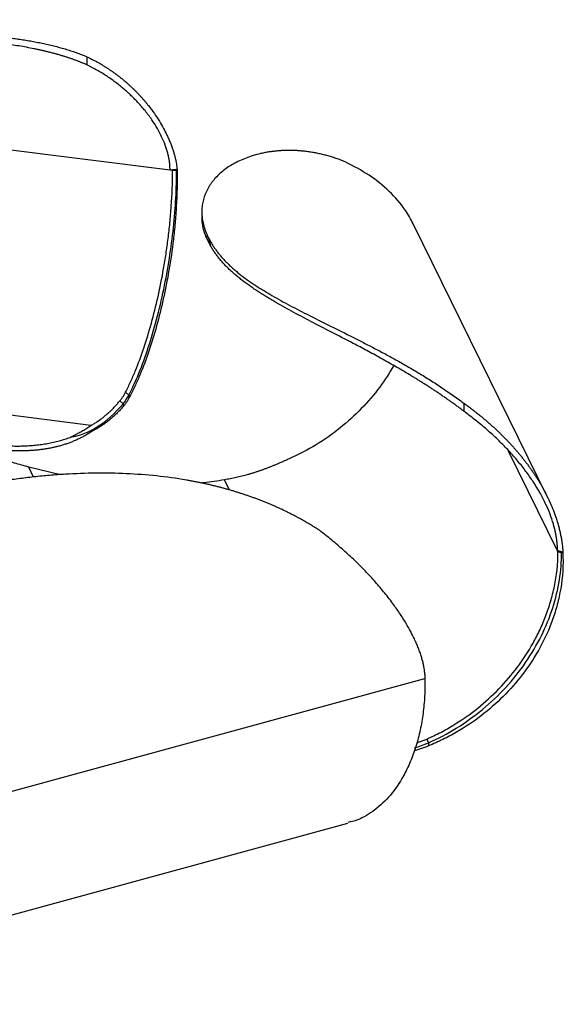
# Paper-space layout '_Dimétrica' of a CAD drawing. Header units: millimetres. Extents: x -186 to 340, y -44 to 190.
# Tile 5 of 5: x 220 to 340, y -40 to 178. Entities that reach past the tile are written whole.
import ezdxf

# ---------------------------------------------------------------- set-up
doc = ezdxf.new("R2010")
doc.units = ezdxf.units.MM

psp = doc.layouts.new('_Dimétrica')

# ---------------------------------------------------------------- linework, layer by layer
at = {"color": 7, "linetype": 'Continuous', "lineweight": 25}
for p, q in [((234.93, 169.6), (234.93, 167.81)), ((253.36, 144.44), (78.06, 166.52)), ((253.92, 144.36), (253.36, 144.44)), ((253.92, 144.36), (254.82, 144.5)), ((254.82, 144.5), (254.92, 144.59)), ((260.4, 135.28), (260.4, 134.34)), ((336.86, 72.22), (307.22, 132.59)), ((262.38, 127.62), (261.39, 129.63)), ((235.86, 87.93), (127.34, 101.6)), ((243.51, 95.28), (244.26, 94.66)), ((244.26, 94.66), (244.26, 93.96)), ((242.27, 93.4), (242.96, 92.72)), ((242.96, 92.72), (242.96, 92.08)), ((318.38, 92.88), (318.38, 91.1)), ((229.11, 77.02), (222.07, 78.72)), ((266.52, 73.63), (265.41, 75.89)), ((339.25, 59.98), (339.15, 60.17)), ((339.25, 59.98), (340.05, 59.78)), ((340.05, 59.78), (340.33, 59.8)), ((309.6, 32.93), (309.79, 32.85)), ((309.79, 32.85), (309.79, 31.91)), ((162.76, -8.2), (309.8, 31.91)), ((308.01, 17.67), (310.2, 18.48)), ((310.2, 18.48), (310.57, 17.65)), ((310.57, 17.65), (310.57, 16.95)), ((145.72, -40.26), (292.76, -0.15))]:
    psp.add_line(p, q, dxfattribs=at)
at = {"color": 8, "linetype": 'Continuous', "lineweight": 25}
for p, q in [((339.15, 60.17), (328.33, 82.22)), ((223.17, 76.48), (222.07, 78.72))]:
    psp.add_line(p, q, dxfattribs=at)
at = {"color": 7, "linetype": 'Continuous', "lineweight": 25}
for points, knots in [([(143.44, 177.79), (143.78, 177.75), (144.45, 177.66), (145.46, 177.54), (146.47, 177.42), (147.48, 177.31), (148.48, 177.2), (149.48, 177.09), (150.48, 176.99), (151.48, 176.89), (152.48, 176.79), (153.47, 176.7), (154.46, 176.61), (155.44, 176.52), (156.43, 176.44), (157.41, 176.36), (158.39, 176.29), (159.37, 176.22), (160.35, 176.15), (161.32, 176.08), (162.29, 176.02), (163.26, 175.96), (164.22, 175.9), (165.18, 175.85), (166.14, 175.8), (167.1, 175.75), (168.06, 175.71), (169.01, 175.66), (169.96, 175.62), (170.91, 175.59), (171.85, 175.55), (172.79, 175.52), (173.73, 175.48), (174.66, 175.45), (175.6, 175.43), (176.53, 175.4), (177.45, 175.38), (178.38, 175.35), (179.3, 175.33), (180.22, 175.31), (181.13, 175.29), (184.05, 175.23), (188.93, 175.15), (195.67, 175.04), (202.2, 174.88), (206.92, 174.67), (209.95, 174.48), (211.39, 174.38), (212.82, 174.27), (214.24, 174.15), (215.64, 174.01), (217.03, 173.86), (218.41, 173.69), (219.77, 173.51), (221.12, 173.3), (222.46, 173.08), (223.78, 172.84), (225.08, 172.58), (226.37, 172.3), (227.64, 171.99), (228.9, 171.66), (230.14, 171.31), (231.36, 170.93), (232.57, 170.51), (233.76, 170.08), (234.54, 169.76), (234.93, 169.6)], [0, 0, 0, 0, 0.0109917, 0.0219215, 0.0327904, 0.0435993, 0.0543491, 0.0650408, 0.0756753, 0.0862536, 0.0967768, 0.1072457, 0.1176615, 0.128025, 0.1383372, 0.1485993, 0.1588121, 0.1689766, 0.1790938, 0.1891648, 0.1991904, 0.2091716, 0.2191095, 0.2290049, 0.2388588, 0.2486721, 0.2584457, 0.2681806, 0.2778776, 0.2875375, 0.2971613, 0.3067499, 0.3163039, 0.3258243, 0.3353119, 0.3447674, 0.3541916, 0.3635854, 0.3729493, 0.3822843, 0.3915909, 0.40087, 0.4714447, 0.5408727, 0.6094377, 0.6773852, 0.6933888, 0.709388, 0.725386, 0.7413853, 0.7573883, 0.7733975, 0.7894154, 0.8054449, 0.8214887, 0.8375499, 0.8536318, 0.8697381, 0.8858724, 0.902039, 0.9182425, 0.9344877, 0.9507801, 0.9671254, 0.9835299, 1, 1, 1, 1]), ([(234.93, 167.81), (234.72, 167.9), (234.32, 168.07), (233.71, 168.32), (233.09, 168.57), (232.47, 168.8), (231.84, 169.03), (231.21, 169.25), (230.57, 169.46), (229.93, 169.66), (229.28, 169.86), (228.63, 170.05), (227.97, 170.23), (227.31, 170.41), (226.64, 170.58), (225.97, 170.75), (225.3, 170.91), (224.62, 171.06), (223.93, 171.21), (222.38, 171.53), (219.92, 171.98), (216.48, 172.48), (212.98, 172.88), (208.61, 173.28), (203.28, 173.61), (196.92, 173.87), (190.38, 174.05), (185.32, 174.17), (181.84, 174.26), (179.97, 174.31), (178.1, 174.37), (176.21, 174.42), (174.3, 174.49), (172.38, 174.56), (170.45, 174.64), (168.5, 174.73), (166.55, 174.83), (164.58, 174.94), (162.59, 175.05), (160.6, 175.19), (158.59, 175.33), (156.57, 175.49), (154.55, 175.66), (152.51, 175.85), (150.45, 176.05), (148.39, 176.27), (147.02, 176.43), (146.33, 176.51)], [0, 0, 0, 0, 0.008888, 0.01776, 0.026618, 0.035463, 0.044296, 0.053116, 0.061926, 0.070725, 0.079516, 0.088297, 0.097071, 0.105838, 0.114598, 0.123353, 0.132102, 0.140846, 0.149587, 0.158324, 0.200037, 0.241477, 0.282698, 0.323749, 0.392379, 0.461446, 0.531198, 0.601912, 0.62131, 0.64084, 0.660509, 0.680322, 0.700287, 0.72041, 0.740699, 0.761161, 0.781804, 0.802636, 0.823664, 0.844898, 0.866345, 0.888014, 0.909914, 0.932054, 0.954443, 0.977088, 1, 1, 1, 1]), ([(234.93, 169.6), (235.11, 169.51), (235.47, 169.34), (236.01, 169.07), (236.54, 168.79), (237.07, 168.5), (237.6, 168.21), (238.12, 167.91), (238.63, 167.6), (239.14, 167.28), (239.64, 166.96), (240.14, 166.63), (240.63, 166.29), (241.12, 165.94), (241.6, 165.58), (242.08, 165.22), (242.55, 164.85), (243.01, 164.47), (243.47, 164.08), (243.93, 163.68), (244.38, 163.28), (244.82, 162.87), (245.26, 162.45), (245.7, 162.02), (246.12, 161.58), (246.55, 161.13), (246.96, 160.68), (247.38, 160.22), (247.78, 159.75), (248.18, 159.26), (248.9, 158.38), (249.86, 157.09), (250.97, 155.38), (251.9, 153.78), (252.58, 152.45), (253.08, 151.36), (253.45, 150.49), (253.77, 149.65), (254.05, 148.82), (254.29, 148.03), (254.49, 147.27), (254.65, 146.54), (254.78, 145.85), (254.87, 145.2), (254.9, 144.78), (254.92, 144.58)], [0, 0, 0, 0, 0.0208121, 0.0415066, 0.0620863, 0.0825539, 0.1029121, 0.1231639, 0.143312, 0.1633595, 0.1833094, 0.2031648, 0.2229286, 0.2426041, 0.2621943, 0.2817027, 0.3011325, 0.3204872, 0.3397705, 0.358986, 0.3781375, 0.3972289, 0.4162641, 0.4352472, 0.4541822, 0.4730734, 0.4919251, 0.5107425, 0.5295317, 0.5482993, 0.567052, 0.6314131, 0.6896537, 0.741684, 0.7873123, 0.813888, 0.8393402, 0.8636549, 0.8868095, 0.9087783, 0.9295471, 0.9490928, 0.9673805, 0.9843661, 1, 1, 1, 1]), ([(253.37, 144.44), (253.36, 144.56), (253.36, 144.81), (253.35, 145.18), (253.32, 145.56), (253.29, 145.94), (253.24, 146.32), (253.19, 146.7), (253.12, 147.09), (253.04, 147.48), (252.96, 147.87), (252.74, 148.73), (252.3, 150.1), (251.52, 151.91), (250.53, 153.79), (249.3, 155.72), (248.12, 157.3), (247.11, 158.51), (246.37, 159.34), (245.59, 160.16), (244.79, 160.96), (243.95, 161.74), (243.07, 162.51), (242.17, 163.25), (241.23, 163.97), (240.27, 164.67), (239.26, 165.35), (238.23, 166.01), (237.16, 166.64), (236.06, 167.25), (235.31, 167.62), (234.93, 167.81)], [0, 0, 0, 0, 0.010158, 0.020453, 0.030885, 0.041454, 0.052159, 0.063003, 0.073989, 0.085119, 0.0964, 0.107836, 0.160695, 0.220038, 0.28038, 0.350421, 0.430068, 0.465646, 0.501899, 0.538858, 0.576553, 0.615013, 0.654264, 0.694332, 0.735246, 0.777033, 0.819719, 0.863331, 0.907895, 0.953442, 1, 1, 1, 1]), ([(292.15, 146.29), (291.98, 146.36), (291.65, 146.5), (291.14, 146.7), (290.63, 146.89), (290.12, 147.07), (289.62, 147.24), (289.11, 147.4), (288.61, 147.55), (288.11, 147.69), (287.61, 147.82), (287.11, 147.95), (286.61, 148.06), (286.12, 148.17), (285.62, 148.27), (285.13, 148.36), (284.64, 148.44), (284.16, 148.52), (283.67, 148.58), (283.19, 148.64), (282.71, 148.69), (282.23, 148.73), (281.76, 148.77), (281.28, 148.8), (280.81, 148.82), (280.35, 148.83), (279.89, 148.83), (279.43, 148.83), (278.97, 148.82), (278.52, 148.81), (278.07, 148.79), (277.63, 148.76), (277.18, 148.72), (276.75, 148.68), (276.31, 148.63), (275.89, 148.58), (275.46, 148.52), (275.04, 148.46), (274.62, 148.38), (274.21, 148.31), (273.81, 148.22), (272.4, 147.91), (270.12, 147.21), (267.27, 145.87), (264.86, 144.21), (263.41, 142.77), (262.6, 141.74), (262.21, 141.19), (261.86, 140.63), (261.55, 140.05), (261.27, 139.47), (261.03, 138.87), (260.82, 138.26), (260.66, 137.63), (260.53, 137), (260.44, 136.36), (260.4, 135.72), (260.39, 135.06), (260.43, 134.4), (260.5, 133.72), (260.62, 133.05), (260.78, 132.36), (260.98, 131.67), (261.22, 130.97), (261.51, 130.27), (261.73, 129.8), (261.84, 129.56)], [0, 0, 0, 0, 0.008241, 0.016464, 0.024671, 0.032863, 0.04104, 0.049203, 0.057353, 0.065491, 0.073616, 0.081731, 0.089836, 0.09793, 0.106016, 0.114093, 0.122162, 0.130223, 0.138278, 0.146326, 0.154368, 0.162404, 0.170436, 0.178462, 0.186485, 0.194503, 0.202518, 0.21053, 0.218539, 0.226546, 0.23455, 0.242553, 0.250554, 0.258554, 0.266553, 0.274551, 0.282549, 0.290548, 0.298546, 0.306546, 0.314546, 0.322548, 0.390579, 0.459232, 0.528753, 0.599426, 0.617997, 0.636681, 0.655484, 0.674413, 0.693473, 0.71267, 0.732013, 0.751507, 0.771159, 0.790978, 0.810971, 0.831144, 0.851507, 0.872066, 0.892831, 0.913808, 0.935006, 0.956432, 0.978094, 1, 1, 1, 1]), ([(307.2, 132.58), (306.65, 133.6), (305.21, 136.27), (301.94, 139.91), (297.48, 143.54), (293.96, 145.36), (292.15, 146.29)], [0, 0, 0, 0, 0.165293, 0.433901, 0.710559, 1, 1, 1, 1]), ([(243.51, 95.28), (243.89, 96.02), (244.26, 96.79), (244.98, 98.35), (246.02, 100.75), (247.6, 105.02), (248.71, 108.69), (249.76, 112.47), (250.74, 116.37), (251.78, 121.56), (252.31, 124.83), (252.64, 127.05), (252.8, 128.18), (253.08, 130.47), (253.21, 131.64), (253.45, 134.03), (253.55, 135.24), (253.82, 138.98), (253.92, 141.58), (253.92, 144.37)], [0, 0, 0, 0, 0.0625, 0.0625, 0.125, 0.25, 0.375, 0.375, 0.5, 0.625, 0.6875, 0.6875, 0.75, 0.75, 0.8125, 0.8125, 0.875, 0.875, 1, 1, 1, 1]), ([(244.26, 94.66), (245.77, 97.6), (247.23, 101.18), (249.2, 107.15), (249.82, 109.25), (250.97, 113.57), (251.5, 115.81), (252.45, 120.34), (252.86, 122.63), (253.58, 127.21), (253.88, 129.49), (254.36, 133.97), (254.53, 136.18), (254.77, 140.45), (254.82, 142.52), (254.82, 144.5)], [0, 0, 0, 0, 0.25, 0.25, 0.375, 0.375, 0.5, 0.5, 0.625, 0.625, 0.75, 0.75, 0.875, 0.875, 1, 1, 1, 1]), ([(254.92, 144.59), (254.81, 144.58), (254.61, 144.57), (254.3, 144.54), (253.99, 144.51), (253.68, 144.47), (253.47, 144.45), (253.36, 144.44)], [0, 0, 0, 0, 0.1932313, 0.3896612, 0.5894801, 0.7928692, 1, 1, 1, 1]), ([(254.93, 143.65), (254.96, 140.77), (254.86, 138.1), (254.61, 134.28), (254.51, 133.04), (254.28, 130.6), (254.15, 129.41), (253.71, 125.91), (253.37, 123.66), (252.6, 119.31), (252.17, 117.22), (251.24, 113.15), (250.74, 111.18), (249.65, 107.37), (248.5, 103.68), (246.86, 99.42), (245.78, 97.02), (245.04, 95.46), (244.66, 94.7), (244.26, 93.97)], [0, 0, 0, 0, 0.125, 0.125, 0.1875, 0.1875, 0.25, 0.25, 0.375, 0.375, 0.5, 0.5, 0.625, 0.625, 0.75, 0.875, 0.9375, 0.9375, 1, 1, 1, 1]), ([(261.39, 129.63), (260.97, 130.76), (260.38, 132.34), (260.49, 133.89), (260.52, 134.34)], [0, 0, 0, 0, 0.714519, 1, 1, 1, 1]), ([(261.84, 129.56), (261.83, 129.58), (261.81, 129.63), (261.77, 129.69), (261.74, 129.73), (261.7, 129.77), (261.67, 129.8), (261.64, 129.82), (261.6, 129.83), (261.57, 129.83), (261.54, 129.82), (261.51, 129.8), (261.48, 129.78), (261.45, 129.74), (261.42, 129.69), (261.4, 129.65), (261.39, 129.63)], [0, 0, 0, 0, 0.067493, 0.135059, 0.202839, 0.270972, 0.339596, 0.408843, 0.478846, 0.54973, 0.621617, 0.694624, 0.768863, 0.844439, 0.921453, 1, 1, 1, 1]), ([(261.84, 129.56), (261.9, 129.44), (262.02, 129.2), (262.21, 128.85), (262.41, 128.5), (262.61, 128.15), (262.82, 127.81), (263.05, 127.47), (263.28, 127.12), (263.52, 126.79), (263.77, 126.45), (264.02, 126.12), (264.29, 125.79), (264.56, 125.46), (264.85, 125.13), (265.14, 124.81), (265.44, 124.49), (265.74, 124.17), (266.06, 123.85), (266.38, 123.54), (266.71, 123.23), (267.05, 122.91), (267.4, 122.61), (267.76, 122.3), (268.12, 121.99), (268.49, 121.69), (268.87, 121.39), (269.26, 121.09), (269.66, 120.79), (270.06, 120.49), (270.47, 120.19), (270.89, 119.9), (271.31, 119.6), (271.74, 119.31), (272.18, 119.02), (272.63, 118.73), (273.08, 118.44), (273.54, 118.15), (274, 117.86), (274.48, 117.57), (274.96, 117.28), (276.51, 116.36), (279.3, 114.81), (283.62, 112.57), (288.26, 110.26), (291.92, 108.44), (294.39, 107.19), (295.59, 106.58), (296.8, 105.96), (298.03, 105.33), (299.26, 104.68), (300.5, 104.03), (301.75, 103.35), (303.01, 102.66), (304.28, 101.96), (305.55, 101.24), (306.82, 100.5), (308.1, 99.74), (309.39, 98.96), (310.67, 98.16), (311.96, 97.34), (313.24, 96.5), (314.53, 95.63), (315.82, 94.74), (317.1, 93.83), (317.95, 93.2), (318.38, 92.88)], [0, 0, 0, 0, 0.010992, 0.021922, 0.03279, 0.043599, 0.054349, 0.065041, 0.075675, 0.086254, 0.096777, 0.107246, 0.117661, 0.128025, 0.138337, 0.148599, 0.158812, 0.168977, 0.179094, 0.189165, 0.19919, 0.209172, 0.21911, 0.229005, 0.238859, 0.248672, 0.258446, 0.268181, 0.277878, 0.287538, 0.297161, 0.30675, 0.316304, 0.325824, 0.335312, 0.344767, 0.354192, 0.363585, 0.372949, 0.382284, 0.391591, 0.40087, 0.471445, 0.540873, 0.609438, 0.677385, 0.693389, 0.709388, 0.725386, 0.741385, 0.757388, 0.773397, 0.789415, 0.805445, 0.821489, 0.83755, 0.853632, 0.869738, 0.885872, 0.902039, 0.918243, 0.934488, 0.95078, 0.967125, 0.98353, 1, 1, 1, 1]), ([(262.38, 127.62), (262.37, 127.68), (262.34, 127.79), (262.31, 127.96), (262.27, 128.12), (262.23, 128.32), (262.17, 128.56), (262.1, 128.82), (262.03, 129.05), (261.97, 129.25), (261.91, 129.42), (261.86, 129.51), (261.84, 129.56)], [0, 0, 0, 0, 0.068907, 0.136387, 0.2025, 0.267313, 0.396592, 0.523882, 0.645748, 0.765238, 0.883072, 1, 1, 1, 1]), ([(318.38, 91.1), (318.16, 91.27), (317.71, 91.6), (317.05, 92.1), (316.38, 92.59), (315.71, 93.07), (315.04, 93.55), (314.37, 94.02), (313.7, 94.48), (313.03, 94.94), (312.35, 95.39), (311.68, 95.83), (311.01, 96.28), (310.34, 96.71), (309.66, 97.14), (308.99, 97.56), (308.32, 97.98), (307.65, 98.4), (306.98, 98.8), (305.47, 99.72), (303.13, 101.09), (299.99, 102.85), (296.92, 104.52), (293.26, 106.46), (289.07, 108.63), (284.49, 110.99), (280.2, 113.25), (277.22, 114.92), (275.33, 116.05), (274.35, 116.64), (273.39, 117.24), (272.47, 117.85), (271.57, 118.45), (270.7, 119.06), (269.86, 119.67), (269.05, 120.29), (268.27, 120.91), (267.53, 121.54), (266.82, 122.18), (266.14, 122.83), (265.5, 123.48), (264.89, 124.15), (264.31, 124.82), (263.77, 125.51), (263.27, 126.2), (262.8, 126.9), (262.52, 127.38), (262.38, 127.62)], [0, 0, 0, 0, 0.008888, 0.01776, 0.026618, 0.035463, 0.044296, 0.053116, 0.061926, 0.070725, 0.079516, 0.088297, 0.097071, 0.105838, 0.114598, 0.123353, 0.132102, 0.140846, 0.149587, 0.158324, 0.200037, 0.241477, 0.282698, 0.323749, 0.392379, 0.461446, 0.531198, 0.601912, 0.62131, 0.64084, 0.660509, 0.680322, 0.700287, 0.72041, 0.740699, 0.761161, 0.781804, 0.802636, 0.823664, 0.844898, 0.866345, 0.888014, 0.909914, 0.932054, 0.954443, 0.977088, 1, 1, 1, 1]), ([(302.9, 101.2), (301.91, 99.59), (299.83, 96.2), (295.79, 91.57), (291.08, 87.26), (285.74, 83.45), (281.76, 81.51), (279.73, 80.53)], [0, 0, 0, 0, 0.182476, 0.382842, 0.583283, 0.787484, 1, 1, 1, 1]), ([(242.27, 93.4), (242.34, 93.48), (242.48, 93.65), (242.67, 93.91), (242.86, 94.17), (243.03, 94.44), (243.2, 94.71), (243.36, 94.99), (243.46, 95.18), (243.51, 95.28)], [0, 0, 0, 0, 0.141412, 0.283193, 0.42541, 0.568131, 0.711425, 0.855358, 1, 1, 1, 1]), ([(244.26, 93.97), (244.21, 93.87), (244.1, 93.68), (243.93, 93.4), (243.76, 93.12), (243.57, 92.85), (243.38, 92.59), (243.17, 92.33), (243.03, 92.17), (242.96, 92.09)], [0, 0, 0, 0, 0.1444366, 0.2882342, 0.4314605, 0.574183, 0.7164692, 0.858386, 1, 1, 1, 1]), ([(231.27, 85.31), (233.3, 85.63), (235.34, 86.42), (239.29, 88.91), (241.2, 90.6), (242.96, 92.72)], [0, 0, 0, 0, 0.5, 0.5, 1, 1, 1, 1]), ([(235.86, 87.93), (235.98, 88), (236.24, 88.14), (236.61, 88.37), (236.98, 88.6), (237.35, 88.85), (237.72, 89.1), (238.17, 89.43), (238.71, 89.85), (239.33, 90.36), (239.93, 90.91), (240.53, 91.49), (241.12, 92.1), (241.7, 92.73), (242.08, 93.18), (242.27, 93.4)], [0, 0, 0, 0, 0.0552784, 0.1104097, 0.1654016, 0.2202638, 0.2750077, 0.3296464, 0.4254224, 0.5210076, 0.6165091, 0.7120463, 0.8077486, 0.9037185, 1, 1, 1, 1]), ([(242.96, 92.09), (242.85, 91.96), (242.64, 91.72), (242.31, 91.37), (241.99, 91.03), (241.66, 90.7), (241.32, 90.37), (240.99, 90.06), (240.65, 89.75), (240.31, 89.46), (239.97, 89.17), (239.62, 88.89), (239.27, 88.62), (238.92, 88.36), (238.57, 88.11), (238.21, 87.87), (237.85, 87.64), (237.49, 87.42), (237.12, 87.21), (236.75, 87.01), (236.51, 86.88), (236.38, 86.81)], [0, 0, 0, 0, 0.0528699, 0.1056371, 0.1583075, 0.2108862, 0.2633814, 0.3158135, 0.3682046, 0.4205757, 0.4729465, 0.5253356, 0.5777602, 0.6302362, 0.6827778, 0.7353977, 0.788107, 0.8409152, 0.8938297, 0.9468566, 1, 1, 1, 1]), ([(318.38, 92.88), (318.61, 92.72), (319.07, 92.39), (319.75, 91.88), (320.42, 91.37), (321.08, 90.85), (321.74, 90.33), (322.38, 89.81), (323.02, 89.28), (323.64, 88.74), (324.26, 88.2), (324.87, 87.66), (325.46, 87.11), (326.05, 86.55), (326.63, 85.99), (327.2, 85.43), (327.76, 84.86), (328.31, 84.28), (328.85, 83.7), (329.38, 83.12), (329.9, 82.53), (330.41, 81.93), (330.91, 81.33), (331.4, 80.72), (331.88, 80.11), (332.36, 79.49), (332.82, 78.87), (333.27, 78.24), (333.71, 77.6), (334.14, 76.96), (334.9, 75.79), (335.89, 74.13), (336.99, 72), (337.87, 70.05), (338.48, 68.46), (338.91, 67.2), (339.22, 66.2), (339.48, 65.24), (339.7, 64.32), (339.89, 63.45), (340.04, 62.62), (340.15, 61.84), (340.24, 61.11), (340.3, 60.43), (340.32, 60), (340.33, 59.8)], [0, 0, 0, 0, 0.0208121, 0.0415066, 0.0620863, 0.0825539, 0.1029121, 0.1231639, 0.143312, 0.1633595, 0.1833094, 0.2031648, 0.2229286, 0.2426041, 0.2621943, 0.2817027, 0.3011325, 0.3204872, 0.3397705, 0.358986, 0.3781375, 0.3972289, 0.4162641, 0.4352472, 0.4541822, 0.4730734, 0.4919251, 0.5107425, 0.5295317, 0.5482993, 0.567052, 0.6314131, 0.6896537, 0.741684, 0.7873123, 0.813888, 0.8393402, 0.8636549, 0.8868095, 0.9087783, 0.9295471, 0.9490928, 0.9673805, 0.9843661, 1, 1, 1, 1]), ([(222.07, 78.72), (221.54, 78.86), (220.48, 79.16), (218.89, 79.61), (217.29, 80.05), (215.69, 80.49), (214.08, 80.93), (212.46, 81.37), (210.84, 81.81), (209.21, 82.25), (207.58, 82.68), (205.94, 83.12), (204.29, 83.56), (202.64, 83.99), (200.98, 84.42), (199.31, 84.85), (197.64, 85.28), (195.96, 85.71), (194.28, 86.14), (192.59, 86.57), (190.9, 87), (189.19, 87.42), (187.49, 87.85), (185.77, 88.27), (184.05, 88.7), (182.33, 89.12), (180.59, 89.54), (178.85, 89.96), (177.11, 90.38), (175.36, 90.8), (174.19, 91.07), (173.61, 91.21)], [0, 0, 0, 0, 0.03155, 0.063305, 0.095265, 0.127431, 0.159803, 0.192382, 0.225169, 0.258164, 0.291368, 0.324781, 0.358403, 0.392236, 0.426279, 0.460534, 0.495, 0.529679, 0.56457, 0.599674, 0.634991, 0.670522, 0.706268, 0.742229, 0.778404, 0.814796, 0.851403, 0.888227, 0.925267, 0.962525, 1, 1, 1, 1]), ([(339.15, 60.17), (339.15, 60.3), (339.15, 60.55), (339.14, 60.92), (339.12, 61.31), (339.09, 61.7), (339.05, 62.1), (339.01, 62.5), (338.95, 62.91), (338.88, 63.33), (338.81, 63.75), (338.62, 64.69), (338.23, 66.22), (337.52, 68.32), (336.56, 70.57), (335.33, 72.98), (334.08, 75.02), (332.98, 76.64), (332.16, 77.77), (331.29, 78.91), (330.37, 80.04), (329.4, 81.17), (328.38, 82.3), (327.31, 83.42), (326.19, 84.54), (325.02, 85.65), (323.8, 86.76), (322.52, 87.86), (321.19, 88.95), (319.81, 90.04), (318.86, 90.74), (318.38, 91.1)], [0, 0, 0, 0, 0.010158, 0.020453, 0.030885, 0.041454, 0.052159, 0.063003, 0.073989, 0.085119, 0.0964, 0.107836, 0.160695, 0.220038, 0.28038, 0.350421, 0.430068, 0.465646, 0.501899, 0.538858, 0.576553, 0.615013, 0.654264, 0.694332, 0.735246, 0.777033, 0.819719, 0.863331, 0.907895, 0.953442, 1, 1, 1, 1]), ([(231.27, 85.3), (231.39, 85.36), (231.64, 85.48), (232.01, 85.67), (232.39, 85.87), (232.78, 86.08), (233.19, 86.3), (233.6, 86.54), (234.03, 86.79), (234.47, 87.05), (234.92, 87.33), (235.38, 87.62), (235.7, 87.83), (235.86, 87.93)], [0, 0, 0, 0, 0.082375, 0.166387, 0.252056, 0.339404, 0.428453, 0.519229, 0.611757, 0.706067, 0.802189, 0.900155, 1, 1, 1, 1]), ([(236.38, 86.81), (236.26, 86.73), (236.01, 86.56), (235.64, 86.32), (235.26, 86.09), (234.88, 85.86), (234.5, 85.65), (234.11, 85.44), (233.73, 85.24), (233.34, 85.04), (232.95, 84.86), (232.55, 84.68), (232.15, 84.5), (231.75, 84.34), (231.35, 84.18), (230.95, 84.03), (230.54, 83.89), (230.13, 83.75), (229.72, 83.62), (229.3, 83.49), (228.88, 83.38), (228.46, 83.27), (228.04, 83.16), (227.61, 83.06), (227.18, 82.97), (226.75, 82.88), (226.32, 82.8), (225.88, 82.73), (225.44, 82.66), (225, 82.6), (224.56, 82.54), (224.11, 82.49), (223.66, 82.45), (223.21, 82.41), (222.75, 82.38), (222.3, 82.35), (221.83, 82.33), (221.37, 82.31), (220.91, 82.3), (220.44, 82.3), (219.97, 82.29), (219.49, 82.3), (219.02, 82.31), (218.54, 82.33), (218.05, 82.35), (217.57, 82.37), (217.08, 82.41), (216.59, 82.44), (216.1, 82.48), (215.6, 82.53), (215.11, 82.58), (214.6, 82.64), (214.1, 82.7), (213.59, 82.77), (213.09, 82.84), (212.57, 82.92), (212.06, 83.01), (211.54, 83.09), (211.02, 83.19), (210.5, 83.28), (209.97, 83.39), (209.45, 83.49), (208.92, 83.6), (208.38, 83.72), (207.85, 83.84), (207.31, 83.97), (206.77, 84.1), (206.4, 84.19), (206.22, 84.23)], [0, 0, 0, 0, 0.013562, 0.027136, 0.040725, 0.054331, 0.067957, 0.081606, 0.095279, 0.10898, 0.12271, 0.136473, 0.150269, 0.164102, 0.177972, 0.191883, 0.205837, 0.219834, 0.233877, 0.247967, 0.262106, 0.276295, 0.290536, 0.304829, 0.319177, 0.333581, 0.348041, 0.362558, 0.377135, 0.391772, 0.40647, 0.42123, 0.436053, 0.45094, 0.465892, 0.480909, 0.495993, 0.511144, 0.526363, 0.54165, 0.557006, 0.572433, 0.587931, 0.6035, 0.619141, 0.634855, 0.650643, 0.666504, 0.68244, 0.698452, 0.714539, 0.730702, 0.746942, 0.763259, 0.779653, 0.796126, 0.812677, 0.829307, 0.846016, 0.862804, 0.879672, 0.89662, 0.913649, 0.930757, 0.947947, 0.965217, 0.982568, 1, 1, 1, 1]), ([(206.22, 85.17), (206.49, 85.11), (207.04, 84.97), (207.86, 84.78), (208.67, 84.6), (209.47, 84.44), (210.27, 84.28), (211.07, 84.14), (211.85, 84.01), (212.63, 83.89), (213.41, 83.79), (214.17, 83.69), (214.93, 83.61), (215.69, 83.54), (216.44, 83.48), (217.18, 83.44), (217.91, 83.4), (218.64, 83.38), (219.36, 83.37), (220.08, 83.38), (220.79, 83.39), (221.49, 83.42), (222.19, 83.46), (222.88, 83.51), (223.56, 83.57), (224.24, 83.64), (224.91, 83.73), (225.58, 83.83), (226.23, 83.94), (226.89, 84.07), (227.53, 84.2), (228.17, 84.35), (228.81, 84.52), (229.43, 84.69), (230.05, 84.88), (230.67, 85.08), (231.07, 85.23), (231.27, 85.3)], [0, 0, 0, 0, 0.032257, 0.06427, 0.09604, 0.12757, 0.158861, 0.189915, 0.220735, 0.251323, 0.281681, 0.311812, 0.341719, 0.371403, 0.400867, 0.430115, 0.45915, 0.487973, 0.516589, 0.545, 0.573209, 0.60122, 0.629036, 0.65666, 0.684095, 0.711345, 0.738414, 0.765304, 0.79202, 0.818567, 0.844947, 0.871167, 0.897229, 0.923138, 0.9489, 0.974519, 1, 1, 1, 1]), ([(276.9, 79.3), (276.69, 79.21), (276.27, 79.03), (275.64, 78.77), (275.01, 78.53), (274.38, 78.29), (273.75, 78.06), (273.12, 77.84), (272.48, 77.62), (271.85, 77.42), (271.21, 77.22), (270.57, 77.04), (269.93, 76.86), (269.29, 76.7), (268.65, 76.54), (268, 76.39), (267.36, 76.25), (266.71, 76.12), (266.06, 76), (265.63, 75.93), (265.41, 75.89)], [0, 0, 0, 0, 0.055588, 0.111082, 0.166491, 0.221822, 0.277087, 0.332309, 0.387516, 0.442732, 0.497981, 0.553286, 0.608668, 0.664149, 0.719745, 0.775475, 0.831353, 0.887392, 0.943605, 1, 1, 1, 1]), ([(279.73, 80.53), (279.6, 80.46), (279.32, 80.34), (278.91, 80.17), (278.5, 79.99), (278.1, 79.81), (277.7, 79.64), (277.29, 79.47), (277.03, 79.35), (276.9, 79.3)], [0, 0, 0, 0, 0.14464, 0.288572, 0.431865, 0.574586, 0.716804, 0.858586, 1, 1, 1, 1]), ([(286.43, 64.71), (286.2, 64.86), (285.75, 65.15), (285.06, 65.58), (284.38, 65.99), (283.68, 66.4), (282.99, 66.81), (282.29, 67.2), (281.59, 67.58), (280.88, 67.96), (280.17, 68.32), (279.46, 68.68), (278.75, 69.03), (278.03, 69.37), (277.31, 69.7), (276.58, 70.03), (275.86, 70.34), (275.13, 70.65), (274.39, 70.95), (273.66, 71.24), (272.92, 71.53), (272.18, 71.8), (271.44, 72.07), (270.69, 72.33), (269.95, 72.59), (269.2, 72.84), (268.45, 73.07), (267.69, 73.31), (266.94, 73.53), (266.18, 73.75), (265.42, 73.96), (264.66, 74.16), (263.9, 74.36), (263.14, 74.55), (262.37, 74.73), (261.61, 74.91), (260.84, 75.08), (260.07, 75.24), (259.3, 75.4), (258.52, 75.55), (257.75, 75.69), (255.04, 76.17), (250.34, 76.82), (243.64, 77.31), (236.89, 77.42), (231.84, 77.23), (228.45, 77.01), (226.7, 76.87), (224.95, 76.71), (223.2, 76.53), (221.46, 76.33), (219.72, 76.11), (217.98, 75.88), (216.24, 75.62), (214.5, 75.35), (212.77, 75.06), (211.05, 74.75), (209.32, 74.43), (207.61, 74.09), (205.89, 73.73), (204.19, 73.36), (202.48, 72.97), (200.79, 72.57), (199.09, 72.15), (197.41, 71.72), (196.3, 71.42), (195.74, 71.26)], [0, 0, 0, 0, 0.008241, 0.016464, 0.024671, 0.032863, 0.04104, 0.049203, 0.057353, 0.065491, 0.073616, 0.081731, 0.089836, 0.09793, 0.106016, 0.114093, 0.122162, 0.130223, 0.138278, 0.146326, 0.154368, 0.162404, 0.170436, 0.178462, 0.186485, 0.194503, 0.202518, 0.21053, 0.218539, 0.226546, 0.23455, 0.242553, 0.250554, 0.258554, 0.266553, 0.274551, 0.282549, 0.290548, 0.298546, 0.306546, 0.314546, 0.322548, 0.390579, 0.459232, 0.528753, 0.599426, 0.617997, 0.636681, 0.655484, 0.674413, 0.693473, 0.71267, 0.732013, 0.751507, 0.771159, 0.790978, 0.810971, 0.831144, 0.851507, 0.872066, 0.892831, 0.913808, 0.935006, 0.956432, 0.978094, 1, 1, 1, 1]), ([(265.41, 75.89), (263.9, 75.62), (262.2, 75.32), (260.48, 75.2), (260.29, 75.18)], [0, 0, 0, 0, 0.890637, 1, 1, 1, 1]), ([(309.78, 32.85), (309.77, 32.96), (309.75, 33.18), (309.72, 33.52), (309.67, 33.88), (309.61, 34.24), (309.54, 34.62), (309.46, 35.02), (309.37, 35.43), (309.26, 35.85), (309.14, 36.28), (309.01, 36.72), (308.87, 37.17), (308.71, 37.64), (308.54, 38.12), (308.35, 38.6), (308.15, 39.1), (307.94, 39.61), (307.71, 40.12), (307.29, 41.02), (306.62, 42.35), (305.59, 44.17), (304.33, 46.18), (303.07, 47.98), (301.9, 49.54), (300.91, 50.8), (299.88, 52.04), (298.82, 53.26), (297.73, 54.47), (296.6, 55.67), (295.45, 56.85), (294.25, 58.02), (293.03, 59.17), (291.77, 60.31), (290.49, 61.43), (289.16, 62.54), (287.81, 63.64), (286.89, 64.35), (286.43, 64.71)], [0, 0, 0, 0, 0.008449, 0.017311, 0.026576, 0.036236, 0.046284, 0.056712, 0.067514, 0.078684, 0.090217, 0.102111, 0.114363, 0.12697, 0.13993, 0.153237, 0.166887, 0.180877, 0.195205, 0.20987, 0.255635, 0.307917, 0.366518, 0.431342, 0.470306, 0.509364, 0.548573, 0.587975, 0.627607, 0.667506, 0.707704, 0.748234, 0.789128, 0.830412, 0.872115, 0.914263, 0.956884, 1, 1, 1, 1]), ([(310.2, 18.48), (311.26, 18.95), (312.28, 19.45), (314.28, 20.49), (317.18, 22.13), (321.59, 25.25), (324.7, 28.1), (327.63, 31.12), (330.36, 34.3), (333.26, 38.74), (334.75, 41.62), (335.67, 43.6), (336.11, 44.61), (336.91, 46.7), (337.27, 47.77), (337.93, 49.99), (338.22, 51.13), (338.95, 54.66), (339.25, 57.19), (339.25, 59.98)], [0, 0, 0, 0, 0.0625, 0.0625, 0.125, 0.25, 0.375, 0.375, 0.5, 0.625, 0.6875, 0.6875, 0.75, 0.75, 0.8125, 0.8125, 0.875, 0.875, 1, 1, 1, 1]), ([(310.57, 17.65), (314.77, 19.49), (318.85, 22), (324.36, 26.54), (326.09, 28.18), (329.3, 31.67), (330.77, 33.52), (333.41, 37.35), (334.58, 39.34), (336.58, 43.4), (337.42, 45.46), (338.74, 49.6), (339.24, 51.67), (339.89, 55.77), (340.05, 57.8), (340.05, 59.78)], [0, 0, 0, 0, 0.25, 0.25, 0.375, 0.375, 0.5, 0.5, 0.625, 0.625, 0.75, 0.75, 0.875, 0.875, 1, 1, 1, 1]), ([(340.33, 59.8), (340.26, 59.83), (340.12, 59.88), (339.89, 59.95), (339.66, 60.03), (339.41, 60.1), (339.24, 60.15), (339.15, 60.17)], [0, 0, 0, 0, 0.193231, 0.389661, 0.58948, 0.792869, 1, 1, 1, 1]), ([(340.35, 58.86), (340.43, 55.95), (340.16, 53.35), (339.46, 49.72), (339.17, 48.55), (338.52, 46.29), (338.16, 45.19), (336.94, 42), (335.99, 40.01), (333.84, 36.22), (332.65, 34.43), (330.05, 31.05), (328.64, 29.45), (325.62, 26.43), (322.4, 23.58), (317.83, 20.51), (314.81, 18.9), (312.74, 17.89), (311.67, 17.41), (310.57, 16.96)], [0, 0, 0, 0, 0.125, 0.125, 0.1875, 0.1875, 0.25, 0.25, 0.375, 0.375, 0.5, 0.5, 0.625, 0.625, 0.75, 0.875, 0.9375, 0.9375, 1, 1, 1, 1]), ([(309.79, 31.91), (309.79, 30.6), (309.78, 27.95), (309.41, 24.15), (308.78, 20.41), (307.84, 16.8), (306.59, 13.38), (304.78, 9.66), (302.23, 5.9), (298.77, 2.69), (295.57, 0.66), (293.44, 0.16), (292.73, -0.01)], [0, 0, 0, 0, 0.080437, 0.161186, 0.243116, 0.330739, 0.418661, 0.507837, 0.648505, 0.789674, 0.92938, 1, 1, 1, 1]), ([(310.57, 16.96), (310.42, 16.9), (310.13, 16.78), (309.7, 16.62), (309.26, 16.46), (308.82, 16.31), (308.38, 16.17), (307.95, 16.04), (307.65, 15.96), (307.51, 15.92)], [0, 0, 0, 0, 0.144437, 0.288234, 0.431461, 0.574183, 0.716469, 0.858386, 1, 1, 1, 1])]:
    psp.add_open_spline(points, degree=3, knots=knots, dxfattribs=at)
for points in [[(254.92, 144.58), (254.92, 144.28), (254.93, 143.97), (254.93, 143.65)], [(242.96, 92.72), (243.46, 93.32), (243.9, 93.97), (244.26, 94.66)], [(340.33, 59.8), (340.34, 59.49), (340.35, 59.18), (340.35, 58.86)], [(307.51, 16.55), (308.53, 16.86), (309.56, 17.22), (310.57, 17.65)]]:
    psp.add_open_spline(points, degree=3, dxfattribs=at)

doc.saveas('drawing.dxf')
